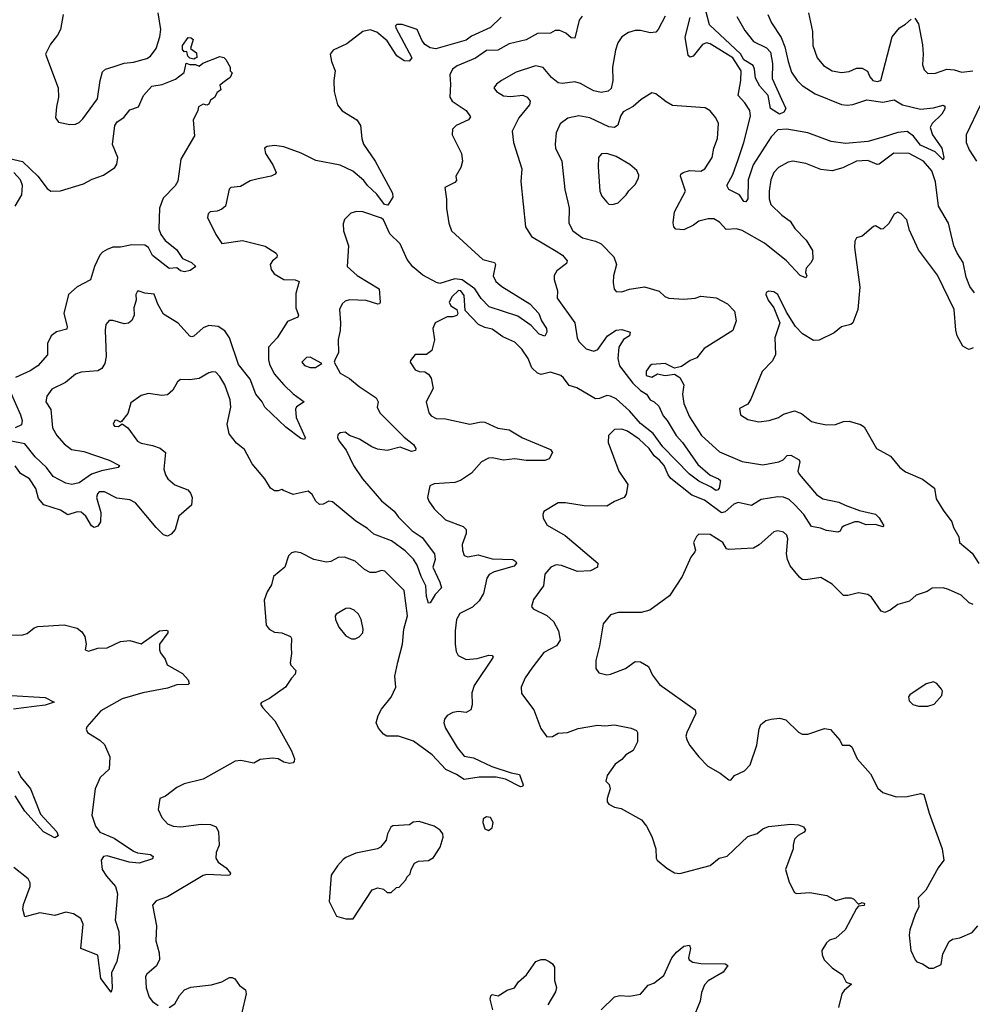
# Model space of a CAD drawing. Extents: x 2293878 to 2522763, y 823964 to 1006972.
# Tile 154 of 256: x 2344088 to 2349161, y 936928 to 942168. Entities that reach past the tile are written whole.
import ezdxf

# ---------------------------------------------------------------- set-up
doc = ezdxf.new("R2010")
doc.units = 0

msp = doc.modelspace()

# ---------------------------------------------------------------- linework, layer by layer
at = {"layer": '0CON20XD'}
for points in [[(2347083.6, 942186.4), (2347066.9, 942165), (2347045, 942070), (2347025, 942072.2), (2346996.3, 942096.3), (2346965, 942110.8), (2346940, 942110), (2346914.5, 942095.5), (2346845, 942094.6), (2346785, 942060.4), (2346695, 942038.8), (2346635, 942005.5), (2346575, 942004.5), (2346515, 941962.7), (2346417.6, 941922.4), (2346393.3, 941905), (2346378.8, 941875), (2346382.9, 941825), (2346378.6, 941755), (2346390.8, 941735), (2346465.8, 941685), (2346489.2, 941650.8), (2346478.8, 941635), (2346412, 941605), (2346393.1, 941585), (2346391.1, 941555), (2346440.5, 941455), (2346445.6, 941415), (2346437.9, 941382.1), (2346410, 941335), (2346415, 941312.5), (2346405, 941301.2), (2346352.5, 941275), (2346362, 941212), (2346361.9, 941165), (2346373.5, 941085), (2346388.6, 941045), (2346555, 940892.1), (2346616, 940875), (2346621.9, 940865), (2346609.8, 940805), (2346624.2, 940775), (2346655, 940747.6), (2346805.6, 940655), (2346852.2, 940605), (2346866.7, 940565), (2346894, 940525), (2346895.7, 940504.3), (2346885, 940483.3), (2346855, 940494.4), (2346811.3, 940541.3), (2346740.8, 940590.8), (2346589, 940639), (2346545, 940683.3), (2346511.2, 940735), (2346445, 940782.8), (2346405, 940788.6), (2346325, 940764.8), (2346308.4, 940768.4), (2346235, 940808.8), (2346182.2, 940852.2), (2346152.2, 940892.2), (2346115.3, 940975), (2346059.1, 941029.1), (2346025, 941103.1), (2346015, 941112.1), (2345915, 941145.6), (2345882.7, 941147.3), (2345852.1, 941137.9), (2345818.8, 941105), (2345811.2, 941081.2), (2345812.9, 941045), (2345839.4, 940965), (2345832.5, 940855), (2345885, 940805.7), (2346003.3, 940735), (2346008, 940665), (2346003.8, 940656.2), (2345995, 940654.2), (2345933.8, 940673.8), (2345845, 940676.2), (2345820.9, 940669.1), (2345805, 940655.8), (2345791.1, 940625), (2345797.1, 940555), (2345795.5, 940514.5), (2345784.4, 940465.6), (2345785.6, 940395), (2345768, 940362), (2345762.5, 940345), (2345795, 940286.7), (2345845, 940257.5), (2345895.7, 940215), (2345986.7, 940155), (2345996.5, 940135), (2345992.2, 940105), (2346006.2, 940076.2), (2346136.2, 939946.2), (2346185, 939906.5), (2346198.1, 939885), (2346195.4, 939874.6), (2346175, 939870), (2346115, 939892.9), (2346045, 939874.7), (2345993, 939883), (2345963.9, 939893.9), (2345898.6, 939935), (2345845.4, 939955.4), (2345822.3, 939972.3), (2345795, 939970), (2345781.7, 939958.3), (2345780.6, 939945), (2345790, 939925), (2345826.7, 939876.7), (2345865.3, 939795), (2345914.3, 939724.3), (2346015, 939607.1), (2346082.6, 939552.6), (2346105, 939519.5), (2346177.7, 939447.7), (2346232.1, 939412.1), (2346297.5, 939325), (2346301.6, 939295), (2346287.9, 939255), (2346326.4, 939175), (2346334.2, 939145), (2346301, 939109), (2346275, 939063.8), (2346265, 939062.5), (2346255, 939097.5), (2346250.8, 939155), (2346225.7, 939204.3), (2346204.7, 939265), (2346185, 939297.3), (2346141.2, 939341.2), (2346068.5, 939395), (2345975, 939429.1), (2345940.6, 939460.6), (2345879, 939499), (2345755, 939601.8), (2345735, 939605.5), (2345705, 939589.5), (2345685, 939586.9), (2345665.6, 939605), (2345645, 939641.4), (2345625, 939658.6), (2345545, 939640.8), (2345493, 939663), (2345485, 939667.5), (2345465, 939660), (2345445, 939661.2), (2345423.3, 939675), (2345394.3, 939725), (2345326.2, 939805), (2345285, 939880), (2345243.1, 939915), (2345203.6, 939963.6), (2345193.9, 940015), (2345212.9, 940105), (2345208.5, 940145), (2345180.8, 940225), (2345155, 940268.6), (2345132.1, 940292.1), (2345115, 940294.3), (2345095, 940288.1), (2345045, 940258.6), (2344995, 940251.4), (2344945, 940253.8), (2344929.2, 940240.8), (2344903.9, 940196.1), (2344875, 940171.2), (2344845, 940168), (2344775, 940178), (2344735, 940167.5), (2344680.6, 940129.4), (2344665, 940072.5), (2344631.2, 940028.8), (2344625, 940026.2), (2344605, 940036.9), (2344595, 940034.2), (2344585.8, 940015), (2344593.8, 940005), (2344615, 940002.5), (2344635, 940017.5), (2344664.3, 939995), (2344715.8, 939925), (2344735, 939914.5), (2344795, 939901.2), (2344837.2, 939887.2), (2344864.2, 939865), (2344856.4, 939775), (2344864.6, 939745), (2344877.5, 939725), (2344915, 939692.9), (2344983.8, 939665), (2344998.6, 939648.6), (2345007.1, 939625), (2345004, 939585), (2344935.7, 939525), (2344916.9, 939455), (2344895, 939429.2), (2344875, 939419.2), (2344855, 939425.8), (2344815, 939465.6), (2344705, 939597.1), (2344675, 939613.1), (2344605, 939621.4), (2344540, 939655), (2344512.5, 939655), (2344502.5, 939645), (2344496.9, 939625), (2344520, 939545), (2344518, 939495), (2344505, 939472), (2344485, 939465.8), (2344470, 939475), (2344440.6, 939525), (2344415, 939546.5), (2344395, 939548.5), (2344345, 939533.5), (2344305, 939556.8), (2344216.7, 939586.7), (2344189.3, 939619.3), (2344173.7, 939673.7)], [(2344320, 942195), (2344306.2, 942115), (2344290, 942085), (2344251.7, 942038.3), (2344226.2, 941985), (2344292.5, 941805), (2344295.8, 941755), (2344284, 941705), (2344280, 941645), (2344295, 941623.3), (2344355, 941610), (2344385, 941611.2), (2344405, 941620), (2344425, 941640), (2344503, 941747), (2344517.5, 941845), (2344530.3, 941889.7), (2344545, 941903.8), (2344586.4, 941916.4), (2344645, 941935.8), (2344695, 941942.5), (2344765, 941962), (2344785, 941973.8), (2344815.6, 942015), (2344835, 942076.7), (2344840, 942115), (2344825.8, 942205)], [(2346651.7, 942181.7), (2346595, 942126.5), (2346495, 942079.8), (2346465, 942058.3), (2346305, 942013.3), (2346275, 942018.1), (2346246.5, 942036.5), (2346229.4, 942059.4), (2346205, 942115.2), (2346125, 942142.3), (2346097.5, 942142.5), (2346090, 942135), (2346091.8, 942125), (2346176.7, 941965), (2346163, 941947), (2346135, 941948.8), (2346096, 941975), (2346045.5, 942055), (2345991, 942101), (2345955, 942113.6), (2345915.6, 942104.4), (2345831.1, 942038.9), (2345758, 942005), (2345741.9, 941985), (2345748.6, 941945), (2345768.1, 941895), (2345762, 941845), (2345763.8, 941785), (2345780, 941715), (2345805, 941682.5), (2345883.8, 941635), (2345904, 941605), (2345910.8, 941535), (2345919.6, 941505), (2345981.5, 941415), (2346074, 941245), (2346075.9, 941224.1), (2346048.8, 941181.2), (2346031.1, 941185), (2345989.8, 941239.8), (2345941.1, 941285), (2345921.7, 941311.7), (2345861.9, 941361.9), (2345795, 941393.8), (2345665, 941418.5), (2345587.3, 941457.3), (2345495, 941492.1), (2345445, 941499.2), (2345406.6, 941493.4), (2345392, 941485), (2345396.9, 941455), (2345436.9, 941395), (2345453.8, 941355), (2345448.8, 941345), (2345426.7, 941335), (2345358.3, 941321.7), (2345315, 941310), (2345265, 941280), (2345212.5, 941275), (2345204, 941266), (2345183.8, 941175), (2345165, 941158.8), (2345140.5, 941149.5), (2345102.5, 941145), (2345091.2, 941135), (2345088.8, 941115), (2345132.5, 941025), (2345165, 940976.2), (2345275, 940992.2), (2345395, 940961.9), (2345453.8, 940925), (2345458.6, 940915), (2345457.2, 940902.8), (2345434.2, 940885), (2345422.2, 940865), (2345428, 940838), (2345442.9, 940815), (2345495, 940784.5), (2345555, 940783.3), (2345576.7, 940775), (2345558.7, 940711.3), (2345558.5, 940635), (2345572.9, 940595), (2345570, 940585), (2345515, 940561.4), (2345459.2, 940475), (2345413.2, 940425), (2345412.9, 940357.1), (2345419.5, 940335), (2345444, 940284), (2345495, 940224.5), (2345545, 940176.4), (2345602.5, 940135), (2345562.1, 940107.9), (2345557.5, 940095), (2345560.9, 940050.9), (2345608, 939945), (2345605, 939933.3), (2345585, 939938.8), (2345505, 940000), (2345394.2, 940105), (2345379.1, 940135), (2345346, 940175), (2345315.3, 940255), (2345253.3, 940333.3), (2345205.9, 940475), (2345181.2, 940511.2), (2345145, 940535.5), (2345095, 940540.6), (2345065, 940527.8), (2345015, 940484.4), (2345005, 940480), (2344995, 940484.2), (2344932.4, 940552.4), (2344855, 940601.2), (2344823.5, 940653.5), (2344805, 940707.5), (2344755, 940712.5), (2344725, 940723.3), (2344715, 940722.5), (2344706.2, 940705), (2344709.2, 940675), (2344695.8, 940635), (2344697.5, 940595), (2344685, 940566.7), (2344667.7, 940552.3), (2344645, 940549.2), (2344585, 940566.2), (2344565, 940566.2), (2344548, 940545), (2344544, 940515), (2344548.9, 940375), (2344541.4, 940338.6), (2344525, 940311.4), (2344505, 940299.6), (2344415, 940291.5), (2344385, 940280.8), (2344332.3, 940237.7), (2344258.8, 940201.2), (2344233.1, 940165), (2344228.1, 940135), (2344255, 940092.5), (2344262.9, 939995), (2344285.5, 939955), (2344325, 939910.4), (2344365, 939881.2), (2344430.2, 939870.2), (2344565, 939823.8), (2344619.2, 939795), (2344613.3, 939785), (2344523.6, 939766.4), (2344471.2, 939748.8), (2344405, 939702.9), (2344365.4, 939694.6)], [(2347525, 942187.1), (2347487.8, 942115), (2347475, 942102.2), (2347445, 942097.9), (2347395, 942110), (2347365, 942110.3), (2347329.9, 942100.1), (2347295, 942076.4), (2347273.9, 942045), (2347260.3, 942005), (2347244.6, 941915), (2347246.8, 941845), (2347237.6, 941802.4), (2347221.7, 941788.3), (2347185, 941780), (2347145, 941790), (2347115, 941806), (2347075, 941828.7), (2347045, 941837.7), (2346978.7, 941828.7), (2346955, 941832.5), (2346920.1, 941860.1), (2346875, 941914.2), (2346835, 941922.2), (2346731.7, 941888.3), (2346654.2, 941845), (2346628, 941825), (2346613.8, 941805), (2346628, 941785), (2346665, 941762.9), (2346701.4, 941758.6), (2346766.8, 941766.8), (2346790.8, 941755), (2346806.7, 941735), (2346803.1, 941715), (2346745.6, 941645), (2346711.1, 941575), (2346717.1, 941515), (2346763.1, 941375), (2346756.8, 941306.8), (2346782.5, 941065), (2346814.1, 941014.1), (2346945, 940935.3), (2346978.1, 940915), (2347003.8, 940885), (2346999.7, 940870.3), (2346949.3, 940830.7), (2346934.3, 940805.7), (2346934.3, 940785), (2346951.4, 940725), (2346950.8, 940685), (2347043.8, 940555), (2347057.5, 940475), (2347066.1, 940455), (2347105, 940415.4), (2347145, 940403.8), (2347166.7, 940413.3), (2347219.2, 940485), (2347265, 940515.4), (2347295, 940520), (2347340, 940505), (2347335.8, 940485), (2347303.4, 940466.6), (2347278.9, 940425), (2347272.9, 940365), (2347281.6, 940325), (2347354.1, 940234.1), (2347394.6, 940194.6), (2347426.1, 940175), (2347445, 940144.4), (2347466.7, 940135), (2347491.2, 940111.2), (2347515, 940059.4), (2347536.4, 940035), (2347584.4, 939954.4), (2347617, 939917), (2347700, 939800), (2347765, 939744.2), (2347810, 939725), (2347820, 939715), (2347813.3, 939675), (2347806.7, 939665), (2347795, 939662.5), (2347770.9, 939680.9), (2347705, 939712.2), (2347655, 939749.6), (2347512.7, 939895), (2347461.9, 939965), (2347395, 940018.6), (2347335.5, 940085.5), (2347265, 940150.2), (2347235, 940164.8), (2347215, 940167), (2347175, 940151.5), (2347155, 940150.9), (2347055, 940208.7), (2347015, 940220.4), (2346985, 940262.7), (2346969.4, 940275), (2346915, 940292.9), (2346865, 940279.5), (2346845, 940286.5), (2346815.5, 940315), (2346796.8, 940365), (2346761.8, 940415), (2346725, 940452.5), (2346660.9, 940480.9), (2346605, 940521.4), (2346565, 940529.6), (2346531.9, 940545), (2346460.3, 940620.3), (2346455, 940700), (2346437.7, 940725), (2346425, 940727), (2346391.5, 940695), (2346375.5, 940665), (2346385, 940644.4), (2346416.7, 940625), (2346421.2, 940605), (2346415.8, 940594.2), (2346395, 940585.8), (2346364, 940586), (2346301.2, 940555), (2346288, 940525), (2346298.1, 940465), (2346283.2, 940406.8), (2346255, 940386), (2346195, 940386.2), (2346170, 940355), (2346167.5, 940345), (2346194.4, 940304.4), (2346215, 940296), (2346245, 940294), (2346265, 940281.2), (2346279.7, 940259.7), (2346289.4, 940205), (2346252.5, 940135), (2346267.5, 940075), (2346279.7, 940059.7), (2346305.7, 940045.7), (2346355.6, 940044.4), (2346485, 940015.7), (2346545, 940028.1), (2346565, 940025.6), (2346635, 939994.5), (2346695, 939985.6), (2346765, 939942.5), (2346915, 939881.2), (2346926.2, 939865), (2346908.3, 939831.7), (2346885, 939821.4), (2346785, 939822.5), (2346725, 939830), (2346665, 939823.5), (2346605, 939835.5), (2346585, 939833.5), (2346547.5, 939815), (2346494.2, 939755), (2346435, 939715.5), (2346405, 939705.5), (2346295, 939698.6), (2346272.2, 939687.8), (2346260.8, 939625), (2346267.5, 939605), (2346295.5, 939565.5), (2346355, 939506.9), (2346450.6, 939470.6), (2346465.6, 939455.6), (2346466.6, 939433.4), (2346444.6, 939375), (2346445.6, 939345), (2346455.7, 939315.7), (2346475, 939308.6), (2346529.4, 939319.4), (2346605, 939299.5), (2346715, 939295.5), (2346731.2, 939285), (2346734, 939275), (2346720.9, 939259.1), (2346615, 939228.9), (2346588.5, 939215), (2346576.1, 939195), (2346557.8, 939115), (2346535.6, 939074.4), (2346499.4, 939040.6), (2346432.2, 939007.8), (2346414.4, 938975), (2346406.7, 938915), (2346406.9, 938845), (2346412.9, 938805), (2346424, 938785), (2346465, 938763.3), (2346525, 938768.2), (2346586.5, 938786.5), (2346604.2, 938784.2), (2346609.2, 938775), (2346508.9, 938625), (2346496.9, 938585), (2346498.7, 938521.3), (2346491.2, 938495), (2346465, 938480.8), (2346425, 938485.7), (2346395, 938481.4), (2346364.4, 938465.6), (2346350, 938445), (2346347.1, 938425), (2346355, 938396.7), (2346417.8, 938295), (2346455, 938248.6), (2346505, 938238.9), (2346602.8, 938192.8), (2346705, 938159.1), (2346750.3, 938150.3), (2346769.2, 938095), (2346765, 938086.7), (2346755, 938085.8), (2346675.9, 938125.9), (2346625, 938136.4), (2346535, 938136.2), (2346455, 938124.6), (2346415, 938151.5), (2346358.3, 938178.3), (2346285, 938255.7), (2346185, 938328.2), (2346105, 938354.3), (2346044.2, 938354.2), (2346025.8, 938365.8), (2345998.3, 938398.3), (2345987.1, 938425), (2345998.1, 938465), (2346015, 938498), (2346067, 938563), (2346092.2, 938615), (2346086.7, 938675), (2346101.9, 938748.1), (2346126.2, 938843.8), (2346133.1, 938925), (2346152.9, 938995), (2346135, 939129.4), (2346032.7, 939232.7), (2346015, 939235.7), (2345983.5, 939226.5), (2345955, 939226.4), (2345925, 939241.1), (2345875, 939285.7), (2345817.3, 939307.3), (2345785, 939305.5), (2345745, 939284.4), (2345721.7, 939281.7), (2345655, 939295.7), (2345585, 939330.8), (2345555, 939336.2), (2345535, 939331.2), (2345520, 939315), (2345500, 939255), (2345440.8, 939205), (2345429.7, 939160.3), (2345406.4, 939123.6), (2345391.1, 939078.9), (2345401.2, 938945), (2345416.7, 938925), (2345445, 938909.2), (2345485, 938904.3), (2345530, 938885), (2345536, 938875), (2345533.3, 938826.7), (2345536, 938795), (2345528.8, 938745), (2345532.7, 938732.7), (2345558.8, 938705), (2345556.2, 938685), (2345535, 938663.3), (2345503.8, 938615), (2345418.8, 938555), (2345376, 938534), (2345371.2, 938525), (2345382.5, 938505), (2345447.3, 938437.3), (2345535, 938276.7), (2345551.2, 938235), (2345550.7, 938219.3), (2345545, 938212.5), (2345525, 938210), (2345495, 938215.8), (2345465, 938234.4), (2345435, 938237.5), (2345368.8, 938231.2), (2345335, 938211.2), (2345265.8, 938225.8), (2345235, 938222), (2345065, 938125.8), (2344965, 938101.4), (2344925, 938082.5), (2344865, 938036), (2344835, 938022.5), (2344826.7, 937965), (2344845, 937922.5), (2344875, 937887.5), (2344905.8, 937875.8), (2344946.8, 937873.2), (2345055, 937886.7), (2345105, 937885.6), (2345135, 937872), (2345146.9, 937845), (2345150, 937775), (2345133.9, 937736.1), (2345133.5, 937705), (2345145, 937684.3), (2345188, 937655), (2345211.2, 937625), (2345207.5, 937615), (2345197.3, 937612.7), (2345085, 937619.2), (2345065, 937612.5), (2344875, 937500), (2344815, 937478), (2344796, 937455), (2344816.2, 937346.2), (2344813.5, 937265), (2344830.9, 937200.9), (2344833, 937167), (2344817.4, 937132.6), (2344765, 937087.5), (2344758.1, 937075), (2344762.7, 937015), (2344778.1, 936965), (2344795, 936942.9), (2344825, 936921.4)], [(2348072.5, 942195), (2348091.3, 942151.3), (2348143.9, 942073.9), (2348162.8, 942022.8), (2348180.3, 941945), (2348198.8, 941888.8), (2348228.2, 941845), (2348255, 941818.2), (2348325, 941773.3), (2348465, 941717.1), (2348495, 941712.3), (2348525, 941716.2), (2348598.5, 941741.5), (2348685, 941728.5), (2348745, 941740.8), (2348788.8, 941715), (2348885, 941691.8), (2348955, 941698.9), (2349005, 941712.7), (2349015, 941707.5), (2349015, 941694), (2348999.6, 941665), (2348947.3, 941615), (2348937.3, 941595), (2348949.1, 941555), (2348998.7, 941485), (2349009.6, 941435), (2349005, 941421.4), (2348964, 941464), (2348885, 941501), (2348848.5, 941548.5), (2348815, 941572.3), (2348765, 941567.5), (2348686.5, 941543.5), (2348605, 941519.3), (2348485, 941508.2), (2348410.2, 941520.2), (2348285, 941566.1), (2348173.8, 941585), (2348125, 941582.6), (2348089.4, 941545), (2347994.5, 941395), (2347968.3, 941315), (2347965.2, 941214.8), (2347955, 941199.1), (2347945, 941200), (2347922.2, 941235), (2347864, 941265), (2347853.1, 941285), (2347885.8, 941344.2), (2347915, 941424.2), (2347944.8, 941515), (2347980, 941655), (2347976.2, 941685), (2347950.5, 941725), (2347914.6, 941765), (2347928.3, 941845), (2347929.8, 941895), (2347885, 941964.4), (2347765, 942039.5), (2347745, 942045.2), (2347724.6, 942035.4), (2347675, 941974.6), (2347658.9, 941968.9), (2347647.9, 941977.9), (2347632.7, 942075), (2347659.3, 942179.3)], [(2347906.5, 942185), (2347950.1, 942110.1), (2347995, 942052), (2348065, 942018.8), (2348086.9, 941995), (2348097.6, 941935), (2348095.4, 941855), (2348145.4, 941745), (2348167.5, 941695), (2348158, 941675), (2348135, 941665.5), (2348085.6, 941695), (2348073.6, 941763.6), (2348030, 941815), (2348006.6, 941856.6), (2348001.3, 941905), (2347993.5, 941923.5), (2347945, 941953.9), (2347926, 941986), (2347760.7, 942140.7), (2347741.2, 942215)], [(2348288.1, 942205), (2348310.9, 942105), (2348311.4, 942031.4), (2348334.4, 941965), (2348368.1, 941925), (2348415, 941896.4), (2348465, 941886.4), (2348505, 941891.8), (2348545, 941909.5), (2348575, 941909.4), (2348603.5, 941893.5), (2348615, 941864.2), (2348631.4, 941845), (2348655, 941838.8), (2348674, 941845), (2348733.6, 942076.4), (2348773.3, 942125), (2348805.3, 942144.7), (2348835, 942170.8)], [(2348855, 942176.2), (2348874.3, 942145), (2348895.6, 942035), (2348899.6, 941985), (2348895, 941927.5), (2348905, 941901.2), (2348925, 941882), (2348965, 941882.5), (2349025, 941904.6), (2349065, 941901.8), (2349105, 941889.3), (2349164.1, 941895.9)], [(2345015, 941957.5), (2344993.9, 941963.9), (2344984.1, 941974.1), (2344978.3, 941998.3), (2344965, 941997.5), (2344955, 942010), (2344955, 942030), (2344985, 942072.5), (2345001.7, 942071.7), (2345011.7, 942061.7), (2344997.5, 942015), (2345030.7, 941990.7), (2345032.5, 941967.5), (2345025, 941962.5), (2345015, 941957.5)], [(2344035, 941428.9), (2344102.6, 941412.6), (2344185.3, 941335.3), (2344235, 941268.8), (2344254.5, 941254.5), (2344305, 941257.8), (2344428.8, 941295), (2344475, 941320), (2344535, 941340.8), (2344595, 941381.1), (2344605, 941399.2), (2344611.8, 941435), (2344583.5, 941503.5), (2344594.5, 941605), (2344608.3, 941625), (2344642.8, 941647.2), (2344675, 941687.9), (2344720.8, 941705), (2344748.4, 941765), (2344791.6, 941815), (2344847, 941823), (2344918.5, 941851.5), (2344963.7, 941886.3), (2344975, 941936.2), (2344995, 941929.2), (2345025, 941930), (2345045, 941920), (2345063, 941937), (2345155, 941971.2), (2345175, 941966.7), (2345186.4, 941956.4), (2345210, 941915), (2345210, 941895), (2345220, 941885), (2345209.3, 941860.7), (2345185, 941842.5), (2345155, 941820), (2345160, 941795), (2345140, 941780), (2345126.4, 941753.6), (2345105, 941740), (2345095, 941717.5), (2345085, 941713.3), (2345065, 941717.5), (2345040, 941705), (2345037.5, 941685), (2345013, 941633), (2345019.3, 941550.7), (2344946.9, 941425), (2344930.6, 941309.4), (2344916.7, 941283.3), (2344852.5, 941217.5), (2344832.7, 941165), (2344830, 941055), (2344839.6, 941025), (2344863.3, 940993.3), (2344923.8, 940945), (2344955, 940896.2), (2345003.8, 940875), (2345025.8, 940854.2), (2344996.2, 940833.8), (2344966.8, 940826.8), (2344945, 940830.8), (2344925, 940846.7), (2344885, 940844), (2344795, 940913.1), (2344773.6, 940955), (2344755, 940967.3), (2344685, 940969.3), (2344625, 940957.1), (2344585, 940956.5), (2344554.3, 940945.7), (2344528.9, 940931.1), (2344515.5, 940915), (2344486.2, 940853.8), (2344465.9, 940784.1), (2344395, 940745.4), (2344348.9, 940705), (2344324, 940605), (2344341.8, 940535), (2344338.8, 940521.2), (2344285, 940506.9), (2344255.6, 940485), (2344236.4, 940445), (2344236, 940384), (2344185, 940325.5), (2344145, 940298.9), (2344066.3, 940263.7)], [(2349172.3, 940715), (2349147.9, 940747.9), (2349127.9, 940797.9), (2349112.2, 940875), (2349079.6, 940925), (2349062.7, 940965), (2349033.4, 941085), (2348980.8, 941175), (2348964.2, 941305), (2348945, 941364.4), (2348900.4, 941415), (2348825, 941455.4), (2348742.6, 941457.4), (2348665, 941398.9), (2348655, 941397.8), (2348605, 941417.8), (2348544.5, 941415.5), (2348471.2, 941378.8), (2348415, 941363.8), (2348355, 941370), (2348275, 941403.1), (2348205, 941414.4), (2348181.1, 941408.9), (2348129.4, 941380.6), (2348104.4, 941355), (2348087.8, 941315), (2348078.5, 941255), (2348079.2, 941215), (2348087.9, 941185), (2348147.6, 941127.6), (2348191.8, 941095), (2348216.2, 941056.2), (2348275.6, 940995), (2348309.7, 940939.7), (2348312.2, 940895), (2348303.8, 940876.2), (2348275.6, 940845), (2348273, 940823), (2348280, 940805), (2348275, 940793.8), (2348245, 940806.9), (2348172, 940885), (2348055, 940979.2), (2347935, 941045.5), (2347905, 941054.4), (2347850.7, 941050.7), (2347815, 941090.8), (2347785, 941108), (2347755, 941108.6), (2347705, 941095.8), (2347676.1, 941073.9), (2347625, 941049.4), (2347583, 941053), (2347572, 941065), (2347567.3, 941087.3), (2347575.6, 941145), (2347634.4, 941255), (2347606.9, 941335), (2347608.6, 941345), (2347621.2, 941355), (2347655, 941365.5), (2347715, 941362.2), (2347736.7, 941375), (2347776.2, 941435), (2347785, 941483.3), (2347803.3, 941535), (2347808.9, 941615), (2347795.7, 941645), (2347765, 941682), (2347738.7, 941698.7), (2347565, 941711.5), (2347530.2, 941730.2), (2347475, 941773.8), (2347455, 941778.8), (2347397.4, 941742.6), (2347355, 941705.7), (2347302.6, 941677.4), (2347288.1, 941655), (2347273, 941607), (2347256, 941594), (2347225, 941598.2), (2347124.4, 941645.6), (2347065, 941655.5), (2347006.4, 941643.6), (2346966.6, 941613.4), (2346945.7, 941565), (2346938.9, 941505), (2346942.2, 941485), (2346975.5, 941415), (2346990.9, 941265), (2347007.1, 941197.1), (2347013.5, 941165), (2347012.5, 941085), (2347034.2, 941045), (2347085, 941006.4), (2347155, 940989.6), (2347185, 940975.4), (2347252.5, 940905), (2347265.5, 940865), (2347250, 940805), (2347248.8, 940768.8), (2347254.4, 940734.4), (2347265, 940721.2), (2347295, 940719.2), (2347335.7, 940734.3), (2347415, 940746.7), (2347493.1, 940723.1), (2347524.1, 940694.1), (2347545, 940686.7), (2347625, 940681.2), (2347685, 940686.2), (2347715, 940696), (2347796.9, 940686.9), (2347858, 940655), (2347895, 940616.2), (2347904, 940565), (2347885, 940513.8), (2347732.8, 940417.2), (2347695, 940368.8), (2347658.8, 940355), (2347612.5, 940322.5), (2347575, 940313.8), (2347525, 940337.5), (2347455, 940332.5), (2347445, 940327.5), (2347425, 940297.5), (2347424.4, 940275), (2347454.1, 940265.9), (2347485, 940282.5), (2347525, 940274.4), (2347575, 940282), (2347604.4, 940264.4), (2347624.6, 940225), (2347617.1, 940175), (2347624.6, 940125), (2347654.8, 940054.8), (2347719.1, 939955), (2347815, 939867.8), (2347935, 939815.8), (2348045, 939798), (2348130.8, 939815), (2348154.2, 939825.8), (2348175, 939847.8), (2348195, 939851.1), (2348239.2, 939825), (2348243.1, 939815), (2348232.8, 939765), (2348238.4, 939748.4), (2348331.2, 939641.2), (2348365, 939617.8), (2348450, 939600), (2348483.8, 939583.8), (2348560, 939555), (2348645, 939535.8), (2348665, 939516.2), (2348690, 939475), (2348685, 939469.2), (2348645, 939481.3), (2348595, 939479.8), (2348555, 939495.2), (2348535, 939495.8), (2348478.8, 939475), (2348466.2, 939465), (2348457.5, 939445), (2348445, 939441.2), (2348385, 939448.6), (2348352, 939462), (2348305, 939470), (2348263.7, 939535), (2348216.8, 939586.8), (2348185, 939614.4), (2348155, 939627.1), (2348125, 939628.1), (2348036.1, 939613.9), (2347985, 939582.5), (2347915, 939598.8), (2347891.3, 939588.7), (2347845, 939548.7), (2347825, 939543.8), (2347735, 939611.6), (2347668.1, 939638.1), (2347556.3, 939726.3), (2347540.9, 939745), (2347520.8, 939795), (2347494.6, 939824.6)], [(2349204.7, 941715.3), (2349128.9, 941555), (2349128.5, 941515), (2349143.5, 941475), (2349182.5, 941415)], [(2347245, 941184), (2347275, 941194), (2347318, 941235), (2347332.1, 941257.9), (2347365, 941290), (2347383.8, 941325), (2347385, 941340), (2347375, 941366.2), (2347337.5, 941397.5), (2347265, 941440.6), (2347215, 941455.5), (2347185.7, 941454.3), (2347171.4, 941435), (2347169.1, 941385), (2347178.5, 941255), (2347188.1, 941228.1), (2347215, 941196.7), (2347226.1, 941186.1), (2347245, 941184)], [(2344065, 941176.2), (2344099.4, 941235), (2344103.1, 941285), (2344091.9, 941315), (2344057.1, 941355)], [(2349165, 940420.8), (2349145, 940413.1), (2349135, 940415.6), (2349110.8, 940430.8), (2349080.7, 940485), (2349072.8, 940515), (2349063.8, 940625), (2348975, 940808), (2348873.6, 940943.6), (2348827, 941047), (2348812.3, 941102.3), (2348782.5, 941135), (2348765, 941143.3), (2348745, 941133.3), (2348717.3, 941082.7), (2348686, 941054), (2348675, 941053.3), (2348645, 941070), (2348635, 941066.7), (2348575, 941016.7), (2348545, 941007.5), (2348535, 940990), (2348533.6, 940956.4), (2348561.2, 940745), (2348551.1, 940625), (2348525.5, 940555), (2348515, 940545.6), (2348465, 940532.9), (2348425, 940502), (2348345, 940461.9), (2348315, 940460), (2348256.5, 940496.5), (2348219.2, 940535), (2348171.7, 940611.7), (2348125, 940705.6), (2348105, 940719.4), (2348075, 940723.8), (2348064.2, 940715.8), (2348061.4, 940705), (2348073.3, 940675), (2348103.3, 940635), (2348136.7, 940555), (2348109.6, 940475), (2348113.6, 940386.4), (2348097.3, 940352.7), (2348042.5, 940295), (2347982.3, 940147.7), (2347965, 940122.5), (2347921.7, 940098.3), (2347927.5, 940065), (2347965, 940040), (2348025, 940027.5), (2348080, 940035), (2348129.1, 940050.9), (2348155, 940068.8), (2348215, 940086), (2348251.2, 940071.2), (2348305, 940030), (2348331.7, 940021.7), (2348385, 940012.5), (2348432.7, 940012.7), (2348475, 940030), (2348505, 940032), (2348565, 940014.4), (2348585, 940002), (2348650, 939885), (2348725.6, 939845.6), (2348774.5, 939784.5), (2348805, 939760.8), (2348895, 939722.5), (2348960, 939675), (2348968.3, 939618.3), (2349005, 939557.5), (2349052.5, 939495), (2349060, 939465), (2349090, 939415), (2349092.5, 939385), (2349159.5, 939329.5), (2349195, 939273.8)], [(2345635, 940316.7), (2345663, 940317), (2345675, 940323.3), (2345697.5, 940337.5), (2345635, 940371.2), (2345615, 940370), (2345590, 940345), (2345605, 940327.5), (2345635, 940316.7)], [(2344040, 940185), (2344093.3, 940065), (2344101.9, 940035), (2344098.6, 940011.4), (2344065, 939995.5)], [(2347494.6, 939824.6), (2347466.7, 939846.7), (2347440.6, 939885), (2347386.2, 939935), (2347325, 939977.7), (2347295, 939988.8), (2347255, 939987.1), (2347224.4, 939955), (2347222.1, 939917.9), (2347279.1, 939765), (2347327.1, 939695), (2347317.2, 939642.8), (2347307.5, 939625), (2347255, 939603.1), (2347215, 939578.1), (2347095, 939581.2), (2346995, 939596.9), (2346955, 939596), (2346879.5, 939550.5), (2346873.8, 939535), (2346876.2, 939515), (2346897.9, 939477.9), (2346992.6, 939422.6), (2347166.2, 939275), (2347165.7, 939254.3), (2347127.5, 939235), (2347058, 939232), (2346973.6, 939263.6), (2346945, 939266.1), (2346917.5, 939255), (2346885, 939216.7), (2346876.9, 939155), (2346825, 939082.5), (2346813.3, 939045), (2346823, 939033), (2346896.2, 938996.2), (2346930.6, 938965), (2346957.3, 938915), (2346966.7, 938865), (2346946, 938835), (2346880.2, 938799.8), (2346815, 938716.7), (2346780, 938665), (2346758, 938615), (2346761.2, 938581.2), (2346826.2, 938495), (2346864.2, 938395), (2346895, 938351.2), (2346925, 938353.8), (2346955, 938370), (2347005, 938374.4), (2347062.5, 938395), (2347165, 938413.1), (2347205, 938409.2), (2347255, 938416), (2347345, 938397.8), (2347372, 938385), (2347378.6, 938375), (2347378.9, 938325), (2347355, 938279.2), (2347316.2, 938255), (2347295, 938230), (2347258.8, 938205), (2347216.7, 938145), (2347210, 938115), (2347227, 938097), (2347232.5, 938075), (2347217, 938023), (2347217.5, 938005), (2347225, 937992.5), (2347255, 937977.5), (2347290.7, 937970.7), (2347399.5, 937909.5), (2347426.7, 937875), (2347455, 937820), (2347476.7, 937755), (2347477.5, 937705), (2347482.5, 937695), (2347535, 937652.5), (2347575, 937627.5), (2347603.6, 937623.6), (2347765, 937666), (2347813.6, 937706.4), (2347855, 937716.9), (2347965, 937821.5), (2348015, 937837.5), (2348045, 937861.2), (2348075, 937873.3), (2348195, 937886.2), (2348235, 937883.3), (2348263, 937873), (2348272.5, 937855), (2348265, 937843.3), (2348233.9, 937826.1), (2348215, 937807.5), (2348206.7, 937775), (2348206.7, 937755), (2348165.8, 937645), (2348185, 937577.5), (2348215, 937523.3), (2348225, 937516.7), (2348295, 937522.5), (2348386.1, 937506.1), (2348435, 937480), (2348485, 937493.8), (2348515, 937494), (2348529.2, 937489.2), (2348555, 937460), (2348575, 937470), (2348587.5, 937465), (2348585, 937453.3), (2348555, 937450), (2348545, 937437.5), (2348483.8, 937325), (2348435, 937280), (2348400.5, 937269.5), (2348384.2, 937255.8), (2348360, 937215), (2348361.7, 937191.7), (2348372.5, 937165), (2348415, 937122.5), (2348470, 937085), (2348490, 937045), (2348517.5, 937035), (2348478, 937002), (2348465.8, 936984.2), (2348449.3, 936910.7)], [(2344365.4, 939694.6), (2344335, 939700.5), (2344266.6, 939736.6), (2344232, 939785), (2344170.8, 939840.8), (2344115, 939911), (2344035, 939926.5)], [(2344173.7, 939673.7), (2344140.5, 939725), (2344093.3, 939753.3), (2344065, 939793.8)], [(2349165, 939055.7), (2349144.5, 939064.5), (2349102, 939105), (2349035, 939135.6), (2349005, 939144.3), (2348947, 939143), (2348920, 939125), (2348862.5, 939105), (2348825.9, 939074.1), (2348764.3, 939055.7), (2348723.3, 939025), (2348695, 939012.5), (2348675, 939020), (2348624.3, 939094.3), (2348605, 939109.2), (2348555, 939117.1), (2348497.4, 939102.6), (2348475, 939103.1), (2348415, 939163.3), (2348355, 939200), (2348275, 939186.7), (2348255, 939188.6), (2348240.4, 939200.4), (2348191.7, 939261.7), (2348177.1, 939295), (2348170.8, 939325), (2348179.1, 939405), (2348172.9, 939425), (2348155, 939440.8), (2348125, 939448), (2348105, 939442), (2348026.8, 939373.2), (2347995, 939356), (2347865, 939348.8), (2347852.3, 939352.3), (2347833.3, 939385), (2347765, 939428), (2347705, 939430), (2347691.7, 939418.3), (2347676.2, 939385), (2347686.2, 939345), (2347683.3, 939335), (2347663, 939307), (2347616, 939205), (2347548.3, 939101.7), (2347444.1, 939025.9), (2347397, 939013), (2347275, 939012.9), (2347235, 939000), (2347195, 938952.5), (2347175.7, 938835.7), (2347156.7, 938756.7), (2347156.7, 938715), (2347171.7, 938691.7), (2347215, 938681.2), (2347235, 938684), (2347315, 938714.2), (2347365, 938751.4), (2347395, 938751.2), (2347436.2, 938725), (2347458.8, 938678.8), (2347495, 938630), (2347685.7, 938495.7), (2347688.8, 938475), (2347640, 938375), (2347636.2, 938355), (2347642.1, 938332.1), (2347656, 938305), (2347704.4, 938244.4), (2347752.5, 938195), (2347818.8, 938158.8), (2347865, 938122.5), (2347875, 938120), (2347893.9, 938146.1), (2347948.8, 938171.2), (2347978.3, 938201.7), (2348013.6, 938306.4), (2348025.8, 938394.2), (2348035, 938416.7), (2348061.7, 938438.3), (2348090, 938445), (2348135, 938450), (2348168.3, 938441.7), (2348235, 938376), (2348255, 938365.7), (2348285, 938365.7), (2348373.5, 938396.5), (2348405, 938389.5), (2348455, 938333.8), (2348467.5, 938307.5), (2348507, 938307), (2348518.8, 938298.8), (2348548, 938235), (2348618.8, 938155), (2348657.7, 938077.7), (2348684.3, 938054.3), (2348755, 938031.2), (2348815, 938033.8), (2348885, 938050), (2348903.6, 938043.6), (2348932, 937945), (2349000, 937755), (2349010, 937695), (2348979.2, 937655), (2348914, 937535), (2348873.3, 937495), (2348876.7, 937445), (2348858.3, 937411.7), (2348828.6, 937325), (2348824, 937295), (2348833.8, 937215), (2348856.7, 937165), (2348865, 937153.8), (2348895, 937144), (2348930.5, 937120.5), (2348955, 937120)], [(2345875, 938872), (2345896.8, 938883.2), (2345915.8, 938905), (2345917.5, 938925), (2345907.5, 938975), (2345892, 939005), (2345870, 939025), (2345845, 939035.8), (2345825, 939034), (2345773.3, 939005), (2345768, 938995), (2345770, 938975), (2345788.6, 938935), (2345825, 938888), (2345855, 938872.5), (2345875, 938872)], [(2343905, 938888.9), (2344105, 938894.2), (2344128.3, 938901.7), (2344165, 938930.8), (2344185, 938939.2), (2344325, 938947.5), (2344395, 938928.8), (2344419.5, 938909.5), (2344436.2, 938885), (2344442.5, 938845), (2344437.5, 938815), (2344455, 938807.5), (2344505, 938823.8), (2344555, 938824.4), (2344625, 938858.8), (2344675, 938863.3), (2344735, 938846.7), (2344832.5, 938915), (2344868.3, 938918.3), (2344877.5, 938915), (2344876.7, 938905), (2344833.8, 938845), (2344832.5, 938815), (2344838.3, 938798.3), (2344862.5, 938765), (2344874.2, 938735), (2344955, 938688.9), (2344985.6, 938655), (2344991.2, 938635), (2344985, 938630), (2344925, 938628.2), (2344875, 938610.5), (2344745, 938585.3), (2344635, 938553.3), (2344520.6, 938489.4), (2344445.8, 938405), (2344442.5, 938392.5), (2344448.8, 938375), (2344515, 938334.3), (2344539.8, 938309.8), (2344568.9, 938245), (2344565, 938180), (2344516.2, 938135), (2344490, 938075), (2344472.2, 937935), (2344491.5, 937875), (2344515, 937843.8), (2344591.7, 937811.7), (2344695, 937742.2), (2344715, 937734.2), (2344785, 937725.3), (2344800, 937715), (2344795, 937702.3), (2344725, 937678.2), (2344670.8, 937685), (2344555, 937717.5), (2344535, 937714.4), (2344522.1, 937695), (2344527.9, 937645), (2344550.1, 937610.1), (2344599.5, 937555), (2344609.6, 937515), (2344596.4, 937376.4), (2344616.5, 937315), (2344620.5, 937225), (2344605.4, 937155), (2344577.3, 937095), (2344581.2, 937015), (2344575, 936992.5), (2344520.4, 937065), (2344505, 937188.8), (2344414.2, 937225), (2344426.4, 937355), (2344414.6, 937384.6), (2344375, 937410), (2344335, 937418), (2344275, 937400.8), (2344195, 937414.3), (2344115, 937393.8), (2344105.6, 937435), (2344108.6, 937458.6), (2344144.3, 937555), (2344144.3, 937575), (2344134.2, 937595), (2344056.6, 937656.6)], [(2348925, 938513.8), (2348957.5, 938525), (2348999.3, 938570.7), (2349002.5, 938595), (2348997.5, 938605), (2348972.5, 938635), (2348955, 938643.3), (2348915, 938633.1), (2348828.1, 938575), (2348821.5, 938565), (2348825, 938543.3), (2348845, 938524), (2348875, 938514), (2348925, 938513.8)], [(2344045, 938570.5), (2344225, 938560.6), (2344272.5, 938535), (2344225, 938520.4), (2344165, 938513.2), (2344055, 938498.6)], [(2344077.8, 938167.8), (2344095.8, 938135), (2344145.7, 938075), (2344199.1, 937939.1), (2344285.5, 937845), (2344293.8, 937825), (2344275, 937814.2), (2344214.5, 937845), (2344115, 937955.6), (2344065, 938037.1)], [(2345865, 937382.5), (2345965, 937537.5), (2345995, 937547.5), (2346025, 937540), (2346045, 937522.5), (2346067, 937523), (2346095, 937550), (2346108.3, 937551.7), (2346145, 937590), (2346150, 937605), (2346168.3, 937621.7), (2346172.5, 937645), (2346190.7, 937679.3), (2346211.2, 937688.8), (2346265, 937694), (2346291.2, 937708.8), (2346326.7, 937765), (2346343, 937817), (2346342.5, 937835), (2346327.5, 937855), (2346295.9, 937875.9), (2346215, 937900), (2346183.6, 937896.4), (2346165, 937882.5), (2346075, 937877.5), (2346065, 937870), (2346047.5, 937835), (2346039.2, 937800.8), (2346010, 937765), (2345994.3, 937755.7), (2345877.7, 937732.3), (2345825, 937710), (2345811.7, 937698.3), (2345780, 937665), (2345747.5, 937615), (2345736.7, 937475), (2345775, 937397.5), (2345825, 937382.5), (2345865, 937382.5)], [(2346585, 937853.3), (2346605, 937867.5), (2346610, 937895), (2346595, 937922.5), (2346575, 937926), (2346556.7, 937915), (2346554, 937895), (2346565, 937862.5), (2346585, 937853.3)], [(2348955, 937120), (2348995, 937140), (2349003.6, 937196.4), (2349038.3, 937261.7), (2349056.1, 937273.9), (2349095, 937282), (2349159.7, 937310.3), (2349190, 937345)], [(2347185, 936898), (2347255, 936968), (2347285, 936974.2), (2347335, 936971.2), (2347395, 936982.5), (2347435, 937028.8), (2347465, 937041.2), (2347518.3, 937081.7), (2347560.8, 937175), (2347586, 937205), (2347625, 937237.5), (2347655, 937243.3), (2347661.2, 937225), (2347650, 937175), (2347653.3, 937165), (2347672.1, 937152.1), (2347715.8, 937144.2), (2347845, 937143.8), (2347858.8, 937135), (2347835, 937098), (2347755, 937053.1), (2347735, 937032), (2347718.5, 936991.5), (2347712.7, 936945), (2347671.5, 936845)], [(2346607.7, 936897.7), (2346594, 936955), (2346596.4, 936973.6), (2346605, 936980), (2346637, 936973), (2346685, 937002.5), (2346722.5, 937015), (2346745, 937047.5), (2346787.5, 937085), (2346837.5, 937155), (2346865, 937166.7), (2346886.4, 937166.4), (2346907.5, 937155), (2346925, 937143.3), (2346935.7, 937125.7), (2346936.2, 937055), (2346946.4, 937016.4), (2346941.2, 936995), (2346901.2, 936925)], [(2344885, 936910.8), (2344915, 936931.2), (2344938.8, 936975), (2344965.8, 937004.2), (2345000.5, 937019.5), (2345109.1, 937030.9), (2345165, 937047.1), (2345205, 937070), (2345220.7, 937070.7), (2345233.9, 937063.9), (2345258.3, 937028.3), (2345290, 937005), (2345293.6, 936983.6), (2345270.6, 936885)]]:
    msp.add_lwpolyline(points, dxfattribs=at)

doc.saveas('drawing.dxf')
